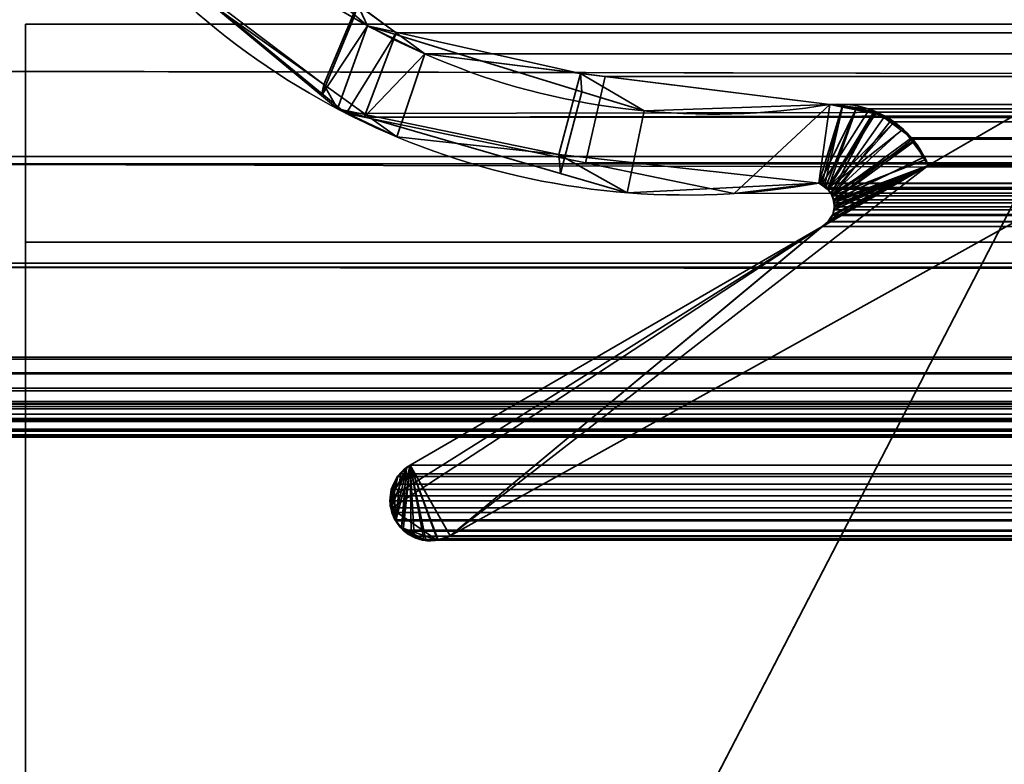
# Model space of a CAD drawing. Header units: millimetres. Extents: x -603 to 3703, y -115 to 193.
# Tile 81 of 256: x -409 to -400, y -7 to 0. Entities that reach past the tile are written whole.
import ezdxf

# ---------------------------------------------------------------- set-up
doc = ezdxf.new("R2010")
doc.units = ezdxf.units.MM
doc.layers.add('151', color=7, linetype='Continuous', true_color=0xffffff)

# ---------------------------------------------------------------- blocks, each defined once
blk = doc.blocks.new('UG_SURFACE_001')
at = {"layer": '151', "color": 252, "linetype": 'Continuous', "lineweight": 35}
for points in [[(603, -18, 2212.25), (603, 174.4, 2212.25), (-603, 174.4, 2212.25), (-603, -18, 2212.25)], [(-453, -18, 2062.2499), (-453, 174.4, 2062.2499), (453, 174.4, 2062.2499), (453, -18, 2062.2499)]]:
    blk.add_3dface(points, dxfattribs=at)
blk = doc.blocks.new('UG_SURFACE_009')
at = {"layer": '151', "color": 252, "linetype": 'Continuous', "lineweight": 35}
for points in [[(-414.5, -29.92, 2023.7501), (414.5, -29.92, 2023.7501), (414.5, 14.42, 2023.7501), (-414.5, 14.42, 2023.7501)], [(-413, -29.92, 2022.2499), (-413, 14.42, 2022.2499), (413, 14.42, 2022.2499), (413, -29.92, 2022.2499)]]:
    blk.add_3dface(points, dxfattribs=at)
blk = doc.blocks.new('UG_SURFACE_011')
at = {"layer": '151', "color": 252, "linetype": 'Continuous', "lineweight": 35}
for points in [[(-397, 4.0145, -7.75), (-412, 4.0145, -7.75), (-412, -24.9528, -7.75), (412, -24.9528, -7.75)], [(-412, -24.9528, -8.75), (-412, 4.0145, -8.75), (-397, 4.0145, -8.75)], [(-397, 4.0145, -8.75), (397, 4.0145, -8.75), (-412, -24.9528, -8.75)], [(397, 4.0145, -8.75), (412, 4.0145, -8.75), (412, -24.9528, -8.75), (-412, -24.9528, -8.75)]]:
    blk.add_3dface(points, dxfattribs=at)
blk = doc.blocks.new('UG_SURFACE_046')
at = {"layer": '151', "color": 7, "linetype": 'Continuous', "lineweight": 35}
for points in [[(-407.4704, 1.3698, -8.75), (-405.9747, 0.0846, -8.75), (-406.2835, -0.6536, -8.75), (-407.869, 0.6632, -8.75)], [(-407.9156, 0.6308, 2017.1657), (-406.2612, -0.5532, 2015.5113), (-405.9502, 0.1813, 2015.2001), (-407.5188, 1.3368, 2016.7689)], [(-406.2612, -0.5532, 2015.5113), (-407.9156, 0.6308, 2017.1657), (-407.869, 0.6632, -8.75)], [(-407.869, 0.6632, -8.75), (-406.2835, -0.6536, -8.75), (-406.2612, -0.5532, 2015.5113)], [(-406.2612, -0.5532, 2015.5113), (-405.5894, -1.0341, 2014.8394), (-405.3343, -0.2724, 2014.5843), (-405.9502, 0.1813, 2015.2001)], [(-405.8609, -0.0133, -8.75), (-405.9747, 0.0846, -8.75), (-405.9502, 0.1813, 2015.2001)], [(-405.8609, -0.0133, -8.75), (-405.9502, 0.1813, 2015.2001), (-405.3343, -0.2724, 2014.5843)], [(-405.9747, 0.0846, -8.75), (-405.8609, -0.0133, -8.75), (-406.2835, -0.6536, -8.75)], [(-406.1363, -0.7759, -8.75), (-406.2835, -0.6536, -8.75), (-405.8609, -0.0133, -8.75)], [(-405.8609, -0.0133, -8.75), (-403.8925, -0.6191, -8.75), (-404.0885, -1.369, -8.75), (-406.1363, -0.7759, -8.75)], [(-405.8609, -0.0133, -8.75), (-405.3343, -0.2724, 2014.5843), (-403.9043, -0.4504, 2013.1543)], [(-403.9043, -0.4504, 2013.1543), (-403.8925, -0.6191, -8.75), (-405.8609, -0.0133, -8.75)], [(-397.7236, -0.597, -8.75), (-405.1005, -4.6975, -8.75), (-400.7098, -1.2961, -8.75), (-398.5944, -0.0688, -8.75)], [(-398.5944, -0.0688, 2007.8444), (-400.7098, -1.2961, 2009.9597), (-405.1005, -4.6975, 2014.3504), (-397.7236, -0.597, 2006.9735)], [(-398.5944, -0.0688, -8.75), (-400.7098, -1.2961, -8.75), (-400.7098, -1.2961, 2009.9597), (-398.5944, -0.0688, 2007.8444)], [(-403.9043, -0.4504, 2013.1543), (-405.3343, -0.2724, 2014.5843), (-405.5894, -1.0341, 2014.8394), (-404.1018, -1.1969, 2013.3519)], [(-404.1018, -1.1969, 2013.3519), (-401.7144, -1.4582, 2010.9644), (-401.6124, -0.7357, 2010.8624), (-403.9043, -0.4504, 2013.1543)], [(-403.3192, -0.7956, -8.75), (-403.9043, -0.4504, 2013.1543), (-401.6124, -0.7357, 2010.8624)], [(-403.3192, -0.7956, -8.75), (-403.8925, -0.6191, -8.75), (-403.9043, -0.4504, 2013.1543)], [(-406.2612, -0.5532, 2015.5113), (-406.2835, -0.6536, -8.75), (-406.1363, -0.7759, -8.75)], [(-405.5894, -1.0341, 2014.8394), (-406.2612, -0.5532, 2015.5113), (-406.1363, -0.7759, -8.75)], [(-397.7236, -0.597, 2006.9735), (-405.1005, -4.6975, 2014.3504), (-405.1005, -4.6975, -8.75), (-397.7236, -0.597, -8.75)], [(-403.8925, -0.6191, -8.75), (-403.3192, -0.7956, -8.75), (-403.474, -1.547, -8.75), (-404.0885, -1.369, -8.75)], [(-406.1363, -0.7759, -8.75), (-404.0885, -1.369, -8.75), (-404.1018, -1.1969, 2013.3519)], [(-404.1018, -1.1969, 2013.3519), (-405.5894, -1.0341, 2014.8394), (-406.1363, -0.7759, -8.75)], [(-401.7144, -1.4582, -8.75), (-403.474, -1.547, -8.75), (-403.3192, -0.7956, -8.75), (-401.6124, -0.7357, -8.75)], [(-401.6124, -0.7357, 2010.8624), (-401.6124, -0.7357, -8.75), (-403.3192, -0.7956, -8.75)], [(-401.6124, -0.7357, -8.75), (-401.4965, -0.7501, -8.75), (-401.7144, -1.4582, -8.75)], [(-401.4972, -0.7599, 2010.7472), (-401.6124, -0.7357, 2010.8624), (-401.7144, -1.4582, 2010.9644), (-401.6898, -1.4716, 2010.9398)], [(-401.6914, -1.473, -8.75), (-401.7144, -1.4582, -8.75), (-401.4965, -0.7501, -8.75), (-401.248, -0.781, -8.75)], [(-401.6372, -1.508, -8.75), (-401.6914, -1.473, -8.75), (-401.248, -0.781, -8.75), (-401.21, -0.8036, -8.75)], [(-401.6898, -1.4716, 2010.9398), (-401.6625, -1.4864, 2010.9124), (-401.4972, -0.7599, 2010.7472)], [(-401.2084, -0.8206, 2010.4585), (-401.4972, -0.7599, 2010.7472), (-401.6625, -1.4864, 2010.9124), (-401.6367, -1.5149, 2010.8867)], [(-401.21, -0.8036, -8.75), (-401.0331, -0.9082, -8.75), (-401.6372, -1.508, -8.75)], [(-401.6124, -0.7357, -8.75), (-401.6124, -0.7357, 2010.8624), (-401.4972, -0.7599, 2010.7472)], [(-401.4972, -0.7599, 2010.7472), (-401.4965, -0.7501, -8.75), (-401.6124, -0.7357, -8.75)], [(-401.4965, -0.7501, -8.75), (-401.4972, -0.7599, 2010.7472), (-401.2084, -0.8206, 2010.4585)], [(-401.2084, -0.8206, 2010.4585), (-401.248, -0.781, -8.75), (-401.4965, -0.7501, -8.75)], [(-401.2084, -0.8206, 2010.4585), (-401.21, -0.8036, -8.75), (-401.248, -0.781, -8.75)], [(-401.21, -0.8036, -8.75), (-401.2084, -0.8206, 2010.4585), (-401.1126, -0.8407, 2010.3626)], [(-401.1126, -0.8407, 2010.3626), (-401.0331, -0.9082, -8.75), (-401.21, -0.8036, -8.75)], [(-401.6367, -1.5149, 2010.8867), (-401.6019, -1.5535, 2010.8519), (-401.2084, -0.8206, 2010.4585)], [(-401.6019, -1.5535, 2010.8519), (-401.0273, -0.9008, 2010.2773), (-401.1126, -0.8407, 2010.3626), (-401.2084, -0.8206, 2010.4585)], [(-400.9447, -0.9589, 2010.1948), (-401.0273, -0.9008, 2010.2773), (-401.6019, -1.5535, 2010.8519), (-401.598, -1.5635, 2010.848)], [(-401.1126, -0.8407, 2010.3626), (-401.0273, -0.9008, 2010.2773), (-401.0331, -0.9082, -8.75)], [(-400.9396, -0.9635, -8.75), (-401.0331, -0.9082, -8.75), (-401.0273, -0.9008, 2010.2773)], [(-400.9396, -0.9635, -8.75), (-401.0273, -0.9008, 2010.2773), (-400.9447, -0.9589, 2010.1948)], [(-401.635, -1.5112, -8.75), (-401.6372, -1.508, -8.75), (-401.0331, -0.9082, -8.75), (-400.9396, -0.9635, -8.75)], [(-400.9396, -0.9635, -8.75), (-400.8531, -1.0803, -8.75), (-401.5986, -1.5638, -8.75), (-401.635, -1.5112, -8.75)], [(-400.8484, -1.0837, 2010.0985), (-400.9447, -0.9589, 2010.1948), (-401.598, -1.5635, 2010.848), (-401.5763, -1.6191, 2010.8263)], [(-400.9447, -0.9589, 2010.1948), (-400.8531, -1.0803, -8.75), (-400.9396, -0.9635, -8.75)], [(-400.9447, -0.9589, 2010.1948), (-400.8484, -1.0837, 2010.0985), (-400.8531, -1.0803, -8.75)], [(-400.8531, -1.0803, -8.75), (-401.5906, -1.5754, -8.75), (-401.5986, -1.5638, -8.75)], [(-400.8531, -1.0803, -8.75), (-400.7331, -1.2421, -8.75), (-401.5906, -1.5754, -8.75)], [(-401.5763, -1.6191, 2010.8263), (-400.7455, -1.217, 2009.9955), (-400.8484, -1.0837, 2010.0985)], [(-400.7331, -1.2421, -8.75), (-400.8531, -1.0803, -8.75), (-400.8484, -1.0837, 2010.0985)], [(-400.7331, -1.2421, -8.75), (-400.8484, -1.0837, 2010.0985), (-400.7455, -1.217, 2009.9955)], [(-404.1018, -1.1969, 2013.3519), (-404.0885, -1.369, -8.75), (-403.474, -1.547, -8.75)], [(-401.7144, -1.4582, 2010.9644), (-404.1018, -1.1969, 2013.3519), (-403.474, -1.547, -8.75)], [(-401.5802, -1.623, -8.75), (-401.5906, -1.5754, -8.75), (-400.7331, -1.2421, -8.75), (-400.7098, -1.2961, -8.75)], [(-400.7098, -1.2961, 2009.9597), (-400.7455, -1.217, 2009.9955), (-401.5763, -1.6191, 2010.8263), (-401.576, -1.622, 2010.8261)], [(-400.7455, -1.217, 2009.9955), (-400.7098, -1.2961, -8.75), (-400.7331, -1.2421, -8.75)], [(-400.7455, -1.217, 2009.9955), (-400.7098, -1.2961, 2009.9597), (-400.7098, -1.2961, -8.75)], [(-401.6825, -1.8586, -8.75), (-401.6368, -1.8237, -8.75), (-400.7098, -1.2961, -8.75), (-405.1005, -4.6975, -8.75)], [(-405.1005, -4.6975, 2014.3504), (-400.7098, -1.2961, 2009.9597), (-401.6825, -1.8586, 2010.9324)], [(-401.6317, -1.813, 2010.8817), (-401.6825, -1.8586, 2010.9324), (-400.7098, -1.2961, 2009.9597)], [(-400.7098, -1.2961, -8.75), (-401.6368, -1.8237, -8.75), (-401.6316, -1.8157, -8.75)], [(-400.7098, -1.2961, 2009.9597), (-401.614, -1.7971, 2010.864), (-401.6317, -1.813, 2010.8817)], [(-401.6316, -1.8157, -8.75), (-401.5972, -1.763, -8.75), (-400.7098, -1.2961, -8.75)], [(-401.5956, -1.7635, 2010.8457), (-401.614, -1.7971, 2010.864), (-400.7098, -1.2961, 2009.9597)], [(-401.5972, -1.763, -8.75), (-401.5859, -1.7456, -8.75), (-400.7098, -1.2961, -8.75)], [(-400.7098, -1.2961, 2009.9597), (-401.5859, -1.7456, 2010.8359), (-401.5956, -1.7635, 2010.8457)], [(-400.7098, -1.2961, -8.75), (-401.5859, -1.7456, -8.75), (-401.5743, -1.6816, -8.75)], [(-400.7098, -1.2961, 2009.9597), (-401.5718, -1.6826, 2010.8218), (-401.5859, -1.7456, 2010.8359)], [(-400.7098, -1.2961, -8.75), (-401.5712, -1.6645, -8.75), (-401.5802, -1.623, -8.75)], [(-401.576, -1.622, 2010.8261), (-401.5718, -1.6821, 2010.8218), (-401.5718, -1.6826, 2010.8218), (-400.7098, -1.2961, 2009.9597)], [(-401.5743, -1.6816, -8.75), (-401.5712, -1.6645, -8.75), (-400.7098, -1.2961, -8.75)], [(-403.474, -1.547, -8.75), (-401.7144, -1.4582, -8.75), (-401.7144, -1.4582, 2010.9644)], [(-401.7144, -1.4582, -8.75), (-401.6914, -1.473, -8.75), (-401.6898, -1.4716, 2010.9398)], [(-401.6898, -1.4716, 2010.9398), (-401.7144, -1.4582, 2010.9644), (-401.7144, -1.4582, -8.75)], [(-401.6625, -1.4864, 2010.9124), (-401.6898, -1.4716, 2010.9398), (-401.6914, -1.473, -8.75)], [(-401.6914, -1.473, -8.75), (-401.6372, -1.508, -8.75), (-401.6367, -1.5149, 2010.8867)], [(-401.6367, -1.5149, 2010.8867), (-401.6625, -1.4864, 2010.9124), (-401.6914, -1.473, -8.75)], [(-401.6372, -1.508, -8.75), (-401.635, -1.5112, -8.75), (-401.6367, -1.5149, 2010.8867)], [(-401.6019, -1.5535, 2010.8519), (-401.6367, -1.5149, 2010.8867), (-401.635, -1.5112, -8.75)], [(-401.635, -1.5112, -8.75), (-401.5986, -1.5638, -8.75), (-401.598, -1.5635, 2010.848)], [(-401.598, -1.5635, 2010.848), (-401.6019, -1.5535, 2010.8519), (-401.635, -1.5112, -8.75)], [(-401.5763, -1.6191, 2010.8263), (-401.598, -1.5635, 2010.848), (-401.5986, -1.5638, -8.75)], [(-401.5986, -1.5638, -8.75), (-401.5906, -1.5754, -8.75), (-401.576, -1.622, 2010.8261)], [(-401.576, -1.622, 2010.8261), (-401.5763, -1.6191, 2010.8263), (-401.5986, -1.5638, -8.75)], [(-401.5906, -1.5754, -8.75), (-401.5802, -1.623, -8.75), (-401.576, -1.622, 2010.8261)], [(-401.5718, -1.6821, 2010.8218), (-401.576, -1.622, 2010.8261), (-401.5802, -1.623, -8.75)], [(-401.5802, -1.623, -8.75), (-401.5712, -1.6645, -8.75), (-401.5718, -1.6821, 2010.8218)], [(-401.5718, -1.6826, 2010.8218), (-401.5743, -1.6816, -8.75), (-401.5859, -1.7456, -8.75)], [(-401.5859, -1.7456, -8.75), (-401.5859, -1.7456, 2010.8359), (-401.5718, -1.6826, 2010.8218)], [(-401.5712, -1.6645, -8.75), (-401.5743, -1.6816, -8.75), (-401.5718, -1.6821, 2010.8218)], [(-401.5718, -1.6826, 2010.8218), (-401.5718, -1.6821, 2010.8218), (-401.5743, -1.6816, -8.75)], [(-401.6316, -1.8157, -8.75), (-401.6317, -1.813, 2010.8817), (-401.614, -1.7971, 2010.864)], [(-401.614, -1.7971, 2010.864), (-401.5972, -1.763, -8.75), (-401.6316, -1.8157, -8.75)], [(-401.614, -1.7971, 2010.864), (-401.5956, -1.7635, 2010.8457), (-401.5972, -1.763, -8.75)], [(-401.5972, -1.763, -8.75), (-401.5956, -1.7635, 2010.8457), (-401.5859, -1.7456, 2010.8359)], [(-401.5859, -1.7456, 2010.8359), (-401.5859, -1.7456, -8.75), (-401.5972, -1.763, -8.75)], [(-401.6825, -1.8586, -8.75), (-405.6435, -4.4464, -8.75), (-405.651, -4.4241, -8.75), (-405.6458, -4.3454, -8.75)], [(-405.4992, -4.0763, -8.75), (-405.4683, -4.0486, -8.75), (-401.6825, -1.8586, -8.75), (-405.6458, -4.3454, -8.75)], [(-405.6435, -4.4464, -8.75), (-401.6825, -1.8586, -8.75), (-405.1005, -4.6975, -8.75), (-405.2202, -4.7371, -8.75)], [(-405.4683, -4.0486, 2014.7183), (-401.6825, -1.8586, 2010.9324), (-401.6825, -1.8586, -8.75), (-405.4683, -4.0486, -8.75)], [(-405.1005, -4.6975, 2014.3504), (-401.6825, -1.8586, 2010.9324), (-405.4683, -4.0486, 2014.7183)], [(-401.6825, -1.8586, -8.75), (-401.6825, -1.8586, 2010.9324), (-401.6317, -1.813, 2010.8817)], [(-401.6317, -1.813, 2010.8817), (-401.6368, -1.8237, -8.75), (-401.6825, -1.8586, -8.75)], [(-401.6317, -1.813, 2010.8817), (-401.6316, -1.8157, -8.75), (-401.6368, -1.8237, -8.75)], [(-405.5471, -4.6262, 2014.797), (-405.4683, -4.0486, 2014.7183), (-405.5006, -4.0777, 2014.7507)], [(-405.5471, -4.6262, 2014.797), (-405.5221, -4.6566, 2014.7722), (-405.4582, -4.6873, 2014.7083), (-405.4683, -4.0486, 2014.7183)], [(-405.4992, -4.0763, -8.75), (-405.5006, -4.0777, 2014.7507), (-405.4683, -4.0486, 2014.7183)], [(-405.4683, -4.0486, 2014.7183), (-405.4683, -4.0486, -8.75), (-405.4992, -4.0763, -8.75)], [(-405.4683, -4.0486, 2014.7183), (-405.2199, -4.728, 2014.4699), (-405.1594, -4.7238, 2014.4095), (-405.1005, -4.6975, 2014.3504)], [(-405.4683, -4.0486, 2014.7183), (-405.4582, -4.6873, 2014.7083), (-405.3539, -4.7372, 2014.6039), (-405.3413, -4.7364, 2014.5912)], [(-405.3413, -4.7364, 2014.5912), (-405.2199, -4.728, 2014.4699), (-405.4683, -4.0486, 2014.7183)], [(-405.5821, -4.1507, -8.75), (-405.4992, -4.0763, -8.75), (-405.6458, -4.3454, -8.75)], [(-405.6458, -4.3454, -8.75), (-405.6282, -4.2453, -8.75), (-405.5827, -4.1512, -8.75), (-405.5821, -4.1507, -8.75)], [(-405.6434, -4.4464, 2014.8933), (-405.5006, -4.0777, 2014.7507), (-405.582, -4.1509, 2014.832)], [(-405.5006, -4.0777, 2014.7507), (-405.6434, -4.4464, 2014.8933), (-405.6373, -4.4839, 2014.8873), (-405.6078, -4.5523, 2014.8578)], [(-405.582, -4.1509, 2014.832), (-405.5834, -4.1522, 2014.8335), (-405.6288, -4.2465, 2014.8787), (-405.6434, -4.4464, 2014.8933)], [(-405.5827, -4.1512, -8.75), (-405.6288, -4.2465, 2014.8787), (-405.5834, -4.1522, 2014.8335)], [(-405.5827, -4.1512, -8.75), (-405.6282, -4.2453, -8.75), (-405.6288, -4.2465, 2014.8787)], [(-405.6078, -4.5523, 2014.8578), (-405.5471, -4.6262, 2014.797), (-405.5006, -4.0777, 2014.7507)], [(-405.5834, -4.1522, 2014.8335), (-405.582, -4.1509, 2014.832), (-405.5821, -4.1507, -8.75), (-405.5827, -4.1512, -8.75)], [(-405.5006, -4.0777, 2014.7507), (-405.4992, -4.0763, -8.75), (-405.5821, -4.1507, -8.75)], [(-405.5821, -4.1507, -8.75), (-405.582, -4.1509, 2014.832), (-405.5006, -4.0777, 2014.7507)], [(-405.6434, -4.4464, 2014.8933), (-405.6288, -4.2465, 2014.8787), (-405.641, -4.2719, 2014.8911), (-405.6506, -4.3457, 2014.9007)], [(-405.6458, -4.3454, -8.75), (-405.641, -4.2719, -8.75), (-405.6282, -4.2453, -8.75)], [(-405.6288, -4.2465, 2014.8787), (-405.6282, -4.2453, -8.75), (-405.641, -4.2719, -8.75)], [(-405.641, -4.2719, -8.75), (-405.641, -4.2719, 2014.8911), (-405.6288, -4.2465, 2014.8787)], [(-405.6458, -4.3454, -8.75), (-405.6506, -4.3457, 2014.9007), (-405.641, -4.2719, 2014.8911)], [(-405.641, -4.2719, 2014.8911), (-405.641, -4.2719, -8.75), (-405.6458, -4.3454, -8.75)], [(-405.6434, -4.4464, 2014.8933), (-405.6546, -4.3771, 2014.9047), (-405.6458, -4.3454, -8.75)], [(-405.6546, -4.3771, 2014.9047), (-405.6506, -4.3457, 2014.9007), (-405.6458, -4.3454, -8.75)], [(-405.6506, -4.3457, 2014.9007), (-405.6546, -4.3771, 2014.9047), (-405.6434, -4.4464, 2014.8933)], [(-405.6458, -4.3454, -8.75), (-405.651, -4.4241, -8.75), (-405.6434, -4.4464, 2014.8933)], [(-405.651, -4.4241, -8.75), (-405.6435, -4.4464, -8.75), (-405.6434, -4.4464, 2014.8933)], [(-405.6435, -4.4464, -8.75), (-405.6078, -4.5523, -8.75), (-405.6078, -4.5523, 2014.8578)], [(-405.6078, -4.5523, 2014.8578), (-405.6373, -4.4839, 2014.8873), (-405.6435, -4.4464, -8.75)], [(-405.6373, -4.4839, 2014.8873), (-405.6434, -4.4464, 2014.8933), (-405.6435, -4.4464, -8.75)], [(-405.5442, -4.6258, -8.75), (-405.6078, -4.5523, -8.75), (-405.6435, -4.4464, -8.75), (-405.2202, -4.7371, -8.75)], [(-405.6078, -4.5523, -8.75), (-405.5442, -4.6258, -8.75), (-405.5471, -4.6262, 2014.797)], [(-405.5471, -4.6262, 2014.797), (-405.6078, -4.5523, 2014.8578), (-405.6078, -4.5523, -8.75)], [(-405.5221, -4.6566, 2014.7722), (-405.5471, -4.6262, 2014.797), (-405.5442, -4.6258, -8.75)], [(-405.5442, -4.6258, -8.75), (-405.5071, -4.6686, -8.75), (-405.5221, -4.6566, 2014.7722)], [(-405.5442, -4.6258, -8.75), (-405.3407, -4.7331, -8.75), (-405.3843, -4.7299, -8.75), (-405.4582, -4.693, -8.75)], [(-405.5442, -4.6258, -8.75), (-405.2202, -4.7371, -8.75), (-405.2322, -4.7411, -8.75), (-405.3407, -4.7331, -8.75)], [(-405.4582, -4.693, -8.75), (-405.5071, -4.6686, -8.75), (-405.5442, -4.6258, -8.75)], [(-405.4582, -4.6873, 2014.7083), (-405.5221, -4.6566, 2014.7722), (-405.5071, -4.6686, -8.75)], [(-405.5071, -4.6686, -8.75), (-405.4582, -4.693, -8.75), (-405.4582, -4.6873, 2014.7083)], [(-405.3539, -4.7372, 2014.6039), (-405.4582, -4.6873, 2014.7083), (-405.4582, -4.693, -8.75)], [(-405.4582, -4.693, -8.75), (-405.3843, -4.7299, -8.75), (-405.3539, -4.7372, 2014.6039)], [(-405.2202, -4.7371, -8.75), (-405.1005, -4.6975, -8.75), (-405.1005, -4.6975, 2014.3504)], [(-405.1005, -4.6975, 2014.3504), (-405.1594, -4.7238, 2014.4095), (-405.2202, -4.7371, -8.75)], [(-405.3843, -4.7299, -8.75), (-405.3407, -4.7331, -8.75), (-405.3413, -4.7364, 2014.5912)], [(-405.3413, -4.7364, 2014.5912), (-405.3539, -4.7372, 2014.6039), (-405.3843, -4.7299, -8.75)], [(-405.2199, -4.728, 2014.4699), (-405.3413, -4.7364, 2014.5912), (-405.3407, -4.7331, -8.75)], [(-405.3407, -4.7331, -8.75), (-405.2322, -4.7411, -8.75), (-405.2199, -4.728, 2014.4699)], [(-405.2322, -4.7411, -8.75), (-405.2202, -4.7371, -8.75), (-405.2199, -4.728, 2014.4699)], [(-405.1594, -4.7238, 2014.4095), (-405.2199, -4.728, 2014.4699), (-405.2202, -4.7371, -8.75)]]:
    blk.add_3dface(points, dxfattribs=at)
blk = doc.blocks.new('UG_SURFACE_047')
at = {"layer": '151', "color": 7, "linetype": 'Continuous', "lineweight": 35}
for points in [[(-406.0552, -0.818, 2015.3053), (-407.6002, 0.448, 2016.8502), (-407.2531, 1.1411, 2016.5031), (-405.5958, -0.0797, 2014.8458)], [(405.5958, -0.0797, 2014.8458), (-405.5958, -0.0797, 2014.8458), (-407.2531, 1.1411, 2016.5031), (407.2531, 1.1411, 2016.5031)], [(411.2493, -1.0249, 2020.4992), (-411.2823, -1.2143, 2020.5324), (-411.1926, 0.5499, 2020.4425)], [(-411.1926, 0.5499, 2020.4425), (411.1926, 0.5499, 2020.4425), (411.2493, -1.0249, 2020.4992)], [(407.618, 0.4178, 2016.8679), (-407.6002, 0.448, 2016.8502), (-406.0552, -0.818, 2015.3053)], [(407.618, 0.4178, 2016.8679), (-406.0552, -0.818, 2015.3053), (-405.8918, -0.8517, 2015.1417)], [(-405.8918, -0.8517, 2015.1417), (405.873, -0.8311, 2015.1231), (407.618, 0.4178, 2016.8679)], [(412.3484, -2.085, 2021.5983), (412.1944, 0.3073, 2021.4443), (-412.1673, 0.3027, 2021.4171)], [(412.3484, -2.085, 2021.5983), (-412.1673, 0.3027, 2021.4171), (-412.1649, -0.4257, 2021.4148)], [(-405.5958, -0.0797, 2014.8458), (-405.8918, -0.8517, 2015.1417), (-406.0552, -0.818, 2015.3053)], [(-405.5958, -0.0797, 2014.8458), (-405.3343, -0.2724, 2014.5843), (-405.8918, -0.8517, 2015.1417)], [(-405.5958, -0.0797, 2014.8458), (405.5958, -0.0797, 2014.8458), (405.3343, -0.2724, 2014.5843)], [(-405.3343, -0.2724, 2014.5843), (-405.5958, -0.0797, 2014.8458), (405.3343, -0.2724, 2014.5843)], [(-397.7236, -0.597, 2006.9735), (-405.1005, -4.6975, 2014.3504), (-400.7098, -1.2961, 2009.9597), (-398.5944, -0.0688, 2007.8444)], [(-398.5944, -0.0688, 2007.8444), (-400.7098, -1.2961, 2009.9597), (400.7098, -1.2961, 2009.9597), (398.5944, -0.0688, 2007.8444)], [(-403.8574, -1.2716, 2013.1073), (-405.8918, -0.8517, 2015.1417), (-405.3343, -0.2724, 2014.5843), (-403.6761, -0.4788, 2012.9261)], [(405.3343, -0.2724, 2014.5843), (403.6761, -0.4788, 2012.9261), (-403.6761, -0.4788, 2012.9261), (-405.3343, -0.2724, 2014.5843)], [(-412.1649, -0.4257, 2021.4148), (-412.375, -2.1926, 2021.625), (412.4011, -2.2235, 2021.651)], [(-412.1649, -0.4257, 2021.4148), (412.4011, -2.2235, 2021.651), (412.3484, -2.085, 2021.5983)], [(-402.4913, -1.5536, 2011.7414), (-403.8574, -1.2716, 2013.1073), (-403.6761, -0.4788, 2012.9261), (-401.6124, -0.7357, 2010.8624)], [(401.6124, -0.7357, 2010.8624), (-401.6124, -0.7357, 2010.8624), (-403.6761, -0.4788, 2012.9261), (403.6761, -0.4788, 2012.9261)], [(397.7236, -0.597, 2006.9735), (405.1005, -4.6975, 2014.3504), (-405.1005, -4.6975, 2014.3504), (-397.7236, -0.597, 2006.9735)], [(-401.6124, -0.7357, 2010.8624), (-401.7144, -1.4582, 2010.9644), (-402.4913, -1.5536, 2011.7414)], [(-401.7074, -1.4629, 2010.9572), (-401.7144, -1.4582, 2010.9644), (-401.6124, -0.7357, 2010.8624), (-401.3717, -0.7752, 2010.6215)], [(-401.6528, -1.4997, 2010.9026), (-401.7074, -1.4629, 2010.9572), (-401.3717, -0.7752, 2010.6215)], [(-401.3717, -0.7752, 2010.6215), (-401.631, -1.5143, 2010.8809), (-401.6528, -1.4997, 2010.9026)], [(-401.3717, -0.7752, 2010.6215), (-401.1837, -0.8061, 2010.4337), (-401.631, -1.5143, 2010.8809)], [(-401.6072, -1.5504, 2010.8571), (-401.631, -1.5143, 2010.8809), (-401.1837, -0.8061, 2010.4337), (-401.1174, -0.8549, 2010.3674)], [(-401.3717, -0.7752, 2010.6215), (-401.6124, -0.7357, 2010.8624), (401.6124, -0.7357, 2010.8624)], [(401.6124, -0.7357, 2010.8624), (401.3734, -0.7859, 2010.6235), (-401.3717, -0.7752, 2010.6215)], [(-401.1837, -0.8061, 2010.4337), (-401.3717, -0.7752, 2010.6215), (401.3734, -0.7859, 2010.6235)], [(-401.1837, -0.8061, 2010.4337), (401.3734, -0.7859, 2010.6235), (401.1126, -0.8407, 2010.3626)], [(401.1126, -0.8407, 2010.3626), (-401.1174, -0.8549, 2010.3674), (-401.1837, -0.8061, 2010.4337)], [(405.5894, -1.0341, 2014.8394), (405.873, -0.8311, 2015.1231), (-405.8918, -0.8517, 2015.1417)], [(-405.8918, -0.8517, 2015.1417), (-403.8574, -1.2716, 2013.1073), (403.8659, -1.2227, 2013.1159)], [(403.8659, -1.2227, 2013.1159), (405.5894, -1.0341, 2014.8394), (-405.8918, -0.8517, 2015.1417)], [(-401.5906, -1.5754, 2010.8407), (-401.6072, -1.5504, 2010.8571), (-401.1174, -0.8549, 2010.3674), (-401.0614, -0.8961, 2010.3114)], [(-401.0614, -0.8961, 2010.3114), (-400.8627, -1.0424, 2010.1128), (-401.5906, -1.5754, 2010.8407)], [(401.1126, -0.8407, 2010.3626), (401.1123, -0.841, 2010.3621), (-401.1174, -0.8549, 2010.3674)], [(-401.1174, -0.8549, 2010.3674), (401.1123, -0.841, 2010.3621), (401.0556, -0.8808, 2010.3056)], [(401.0556, -0.8808, 2010.3056), (-401.0614, -0.8961, 2010.3114), (-401.1174, -0.8549, 2010.3674)], [(-400.8627, -1.0424, 2010.1128), (-401.0614, -0.8961, 2010.3114), (401.0556, -0.8808, 2010.3056)], [(-400.8627, -1.0424, 2010.1128), (401.0556, -0.8808, 2010.3056), (400.9447, -0.9589, 2010.1948)], [(400.9447, -0.9589, 2010.1948), (-400.8545, -1.056, 2010.1044), (-400.8627, -1.0424, 2010.1128)], [(400.9447, -0.9589, 2010.1948), (400.8613, -1.067, 2010.1113), (-400.8545, -1.056, 2010.1044)], [(411.2493, -1.0249, 2020.4992), (411.2903, -1.2084, 2020.5402), (-411.2823, -1.2143, 2020.5324)], [(-401.5804, -1.612, 2010.8304), (-401.5906, -1.5754, 2010.8407), (-400.8627, -1.0424, 2010.1128), (-400.8545, -1.056, 2010.1044)], [(-400.8545, -1.056, 2010.1044), (-400.7098, -1.2961, 2009.9597), (-401.5729, -1.639, 2010.8228), (-401.5804, -1.612, 2010.8304)], [(-400.8545, -1.056, 2010.1044), (400.8613, -1.067, 2010.1113), (400.7455, -1.217, 2009.9955)], [(400.7455, -1.217, 2009.9955), (-400.7098, -1.2961, 2009.9597), (-400.8545, -1.056, 2010.1044)], [(-411.2858, -1.283, 2020.5357), (411.2903, -1.2084, 2020.5402), (411.755, -3.2885, 2021.0049)], [(-411.2858, -1.283, 2020.5357), (-411.2823, -1.2143, 2020.5324), (411.2903, -1.2084, 2020.5402)], [(403.8659, -1.2227, 2013.1159), (-403.8574, -1.2716, 2013.1073), (-402.4913, -1.5536, 2011.7414)], [(403.8659, -1.2227, 2013.1159), (-402.4913, -1.5536, 2011.7414), (-401.7144, -1.4582, 2010.9644)], [(-401.7144, -1.4582, 2010.9644), (401.7144, -1.4582, 2010.9644), (403.8659, -1.2227, 2013.1159)], [(400.7455, -1.217, 2009.9955), (400.7098, -1.2961, 2009.9597), (-400.7098, -1.2961, 2009.9597)], [(411.755, -3.2885, 2021.0049), (-411.8236, -3.4661, 2021.0736), (-411.2858, -1.283, 2020.5357)], [(-400.7098, -1.2961, 2009.9597), (-405.1005, -4.6975, 2014.3504), (-401.6818, -1.8582, 2010.9317)], [(-400.7098, -1.2961, 2009.9597), (-401.6818, -1.8582, 2010.9317), (-401.6276, -1.8129, 2010.8776)], [(-401.6276, -1.8129, 2010.8776), (-401.624, -1.8099, 2010.874), (-400.7098, -1.2961, 2009.9597)], [(-400.7098, -1.2961, 2009.9597), (-401.624, -1.8099, 2010.874), (-401.5928, -1.7573, 2010.8428)], [(-401.5928, -1.7573, 2010.8428), (-401.5859, -1.7456, 2010.8359), (-400.7098, -1.2961, 2009.9597)], [(-401.5859, -1.7456, 2010.8359), (-401.5742, -1.7028, 2010.8242), (-400.7098, -1.2961, 2009.9597)], [(-400.7098, -1.2961, 2009.9597), (-401.5742, -1.7028, 2010.8242), (-401.5736, -1.6767, 2010.8237)], [(-401.5736, -1.6767, 2010.8237), (-401.5729, -1.639, 2010.8228), (-400.7098, -1.2961, 2009.9597)], [(-401.7144, -1.4582, 2010.9644), (-401.7074, -1.4629, 2010.9572), (401.7071, -1.4622, 2010.957)], [(401.7071, -1.4622, 2010.957), (401.7144, -1.4582, 2010.9644), (-401.7144, -1.4582, 2010.9644)], [(401.6625, -1.4864, 2010.9124), (401.7071, -1.4622, 2010.957), (-401.7074, -1.4629, 2010.9572)], [(401.6625, -1.4864, 2010.9124), (-401.7074, -1.4629, 2010.9572), (-401.6528, -1.4997, 2010.9026)], [(-401.6528, -1.4997, 2010.9026), (401.6525, -1.4975, 2010.9024), (401.6625, -1.4864, 2010.9124)], [(401.6525, -1.4975, 2010.9024), (-401.6528, -1.4997, 2010.9026), (-401.631, -1.5143, 2010.8809)], [(-401.631, -1.5143, 2010.8809), (401.6059, -1.549, 2010.8559), (401.6525, -1.4975, 2010.9024)], [(-401.631, -1.5143, 2010.8809), (-401.6072, -1.5504, 2010.8571), (401.6059, -1.549, 2010.8559)], [(401.6019, -1.5535, 2010.8519), (401.6059, -1.549, 2010.8559), (-401.6072, -1.5504, 2010.8571)], [(401.6019, -1.5535, 2010.8519), (-401.6072, -1.5504, 2010.8571), (-401.5906, -1.5754, 2010.8407)], [(-401.5906, -1.5754, 2010.8407), (401.5792, -1.6116, 2010.8292), (401.6019, -1.5535, 2010.8519)], [(-401.5906, -1.5754, 2010.8407), (-401.5804, -1.612, 2010.8304), (401.5792, -1.6116, 2010.8292)], [(401.5763, -1.6191, 2010.8263), (401.5792, -1.6116, 2010.8292), (-401.5804, -1.612, 2010.8304)], [(401.5763, -1.6191, 2010.8263), (-401.5804, -1.612, 2010.8304), (-401.5729, -1.639, 2010.8228)], [(-401.5729, -1.639, 2010.8228), (401.5722, -1.6769, 2010.8221), (401.5763, -1.6191, 2010.8263)], [(-401.5742, -1.7028, 2010.8242), (-401.5859, -1.7456, 2010.8359), (401.5859, -1.7456, 2010.8359)], [(401.5718, -1.6826, 2010.8218), (-401.5736, -1.6767, 2010.8237), (-401.5742, -1.7028, 2010.8242)], [(-401.5742, -1.7028, 2010.8242), (401.5859, -1.7456, 2010.8359), (401.5718, -1.6826, 2010.8218)], [(-401.5729, -1.639, 2010.8228), (-401.5736, -1.6767, 2010.8237), (401.5722, -1.6769, 2010.8221)], [(401.5718, -1.6826, 2010.8218), (401.5722, -1.6769, 2010.8221), (-401.5736, -1.6767, 2010.8237)], [(401.614, -1.7971, 2010.864), (-401.5928, -1.7573, 2010.8428), (-401.624, -1.8099, 2010.874)], [(-401.624, -1.8099, 2010.874), (401.6287, -1.8104, 2010.8788), (401.614, -1.7971, 2010.864)], [(-401.5859, -1.7456, 2010.8359), (-401.5928, -1.7573, 2010.8428), (401.5925, -1.7578, 2010.8426)], [(401.614, -1.7971, 2010.864), (401.5925, -1.7578, 2010.8426), (-401.5928, -1.7573, 2010.8428)], [(401.5925, -1.7578, 2010.8426), (401.5859, -1.7456, 2010.8359), (-401.5859, -1.7456, 2010.8359)], [(-405.4683, -4.0486, 2014.7183), (-401.6825, -1.8586, 2010.9324), (-405.1005, -4.6975, 2014.3504)], [(405.4683, -4.0486, 2014.7183), (401.6825, -1.8586, 2010.9324), (-401.6825, -1.8586, 2010.9324), (-405.4683, -4.0486, 2014.7183)], [(-401.6825, -1.8586, 2010.9324), (-401.6818, -1.8582, 2010.9317), (-405.1005, -4.6975, 2014.3504)], [(-401.6818, -1.8582, 2010.9317), (-401.6825, -1.8586, 2010.9324), (401.6825, -1.8586, 2010.9324)], [(-401.6276, -1.8129, 2010.8776), (-401.6818, -1.8582, 2010.9317), (401.6825, -1.8586, 2010.9324)], [(-401.624, -1.8099, 2010.874), (-401.6276, -1.8129, 2010.8776), (401.6287, -1.8104, 2010.8788)], [(401.6825, -1.8586, 2010.9324), (401.6287, -1.8104, 2010.8788), (-401.6276, -1.8129, 2010.8776)], [(-412.3904, -2.2315, 2021.6405), (-412.7183, -3.0566, 2021.9684), (412.7183, -3.0566, 2021.9684)], [(-412.375, -2.1926, 2021.625), (-412.3904, -2.2315, 2021.6405), (412.4011, -2.2235, 2021.651)], [(412.7183, -3.0566, 2021.9684), (412.4011, -2.2235, 2021.651), (-412.3904, -2.2315, 2021.6405)], [(412.7699, -3.2006, 2022.0199), (412.7246, -3.0742, 2021.9746), (-412.7246, -3.0742, 2021.9746), (-412.7699, -3.2006, 2022.0199)], [(412.7183, -3.0566, 2021.9684), (-412.7183, -3.0566, 2021.9684), (-412.7246, -3.0742, 2021.9746), (412.7246, -3.0742, 2021.9746)], [(412.7704, -3.2114, 2022.0203), (-412.7704, -3.2114, 2022.0203), (-412.7762, -3.3434, 2022.0263)], [(412.7762, -3.3434, 2022.0263), (412.7704, -3.2114, 2022.0203), (-412.7762, -3.3434, 2022.0263)], [(-412.7699, -3.2006, 2022.0199), (-412.7704, -3.2114, 2022.0203), (412.7704, -3.2114, 2022.0203)], [(-412.7699, -3.2006, 2022.0199), (412.7704, -3.2114, 2022.0203), (412.7699, -3.2006, 2022.0199)], [(-412.7762, -3.3434, 2022.0263), (-412.7704, -3.3663, 2022.0203), (412.7704, -3.3663, 2022.0203), (412.7762, -3.3434, 2022.0263)], [(411.755, -3.2885, 2021.0049), (411.8178, -3.4688, 2021.0679), (-411.8236, -3.4661, 2021.0736)], [(412.7704, -3.3663, 2022.0203), (-412.7704, -3.3663, 2022.0203), (-412.7395, -3.4879, 2021.9893)], [(412.7395, -3.4879, 2021.9893), (412.7704, -3.3663, 2022.0203), (-412.7395, -3.4879, 2021.9893)], [(-412.7395, -3.4879, 2021.9893), (-412.7251, -3.5111, 2021.975), (412.7251, -3.5111, 2021.975), (412.7395, -3.4879, 2021.9893)], [(412.7251, -3.5111, 2021.975), (-412.7251, -3.5111, 2021.975), (-412.6571, -3.6207, 2021.9071)], [(412.6571, -3.6207, 2021.9071), (412.7251, -3.5111, 2021.975), (-412.6571, -3.6207, 2021.9071)], [(-411.8398, -3.5319, 2021.0898), (-411.8236, -3.4661, 2021.0736), (411.8178, -3.4688, 2021.0679)], [(411.8178, -3.4688, 2021.0679), (411.8398, -3.5319, 2021.0898), (-411.8398, -3.5319, 2021.0898)], [(411.8696, -3.5803, 2021.1196), (-411.9409, -3.6479, 2021.1909), (-411.8696, -3.5803, 2021.1196)], [(411.8696, -3.5803, 2021.1196), (411.9409, -3.6479, 2021.1909), (-411.9409, -3.6479, 2021.1909)], [(-411.8696, -3.5803, 2021.1196), (411.8398, -3.5319, 2021.0898), (411.8696, -3.5803, 2021.1196)], [(-411.8696, -3.5803, 2021.1196), (-411.8398, -3.5319, 2021.0898), (411.8398, -3.5319, 2021.0898)], [(-412.6571, -3.6207, 2021.9071), (-412.6413, -3.6334, 2021.8914), (412.6413, -3.6334, 2021.8914), (412.6571, -3.6207, 2021.9071)], [(412.6413, -3.6334, 2021.8914), (-412.6413, -3.6334, 2021.8914), (-412.5169, -3.7332, 2021.7669), (412.5169, -3.7332, 2021.7669)], [(-412.0153, -3.7184, 2021.2653), (411.9409, -3.6479, 2021.1909), (412.0153, -3.7184, 2021.2653)], [(-412.0153, -3.7184, 2021.2653), (-411.9409, -3.6479, 2021.1909), (411.9409, -3.6479, 2021.1909)], [(412.5169, -3.7332, 2021.7669), (-412.5169, -3.7332, 2021.7669), (-412.5004, -3.7372, 2021.7505), (412.5004, -3.7372, 2021.7505)], [(412.5004, -3.7372, 2021.7505), (-412.5004, -3.7372, 2021.7505), (-412.36, -3.7712, 2021.61), (412.36, -3.7712, 2021.61)], [(412.2679, -3.7935, 2021.5178), (-412.36, -3.7712, 2021.61), (-412.2679, -3.7935, 2021.5178)], [(412.2679, -3.7935, 2021.5178), (412.36, -3.7712, 2021.61), (-412.36, -3.7712, 2021.61)], [(-412.2679, -3.7935, 2021.5178), (-412.2073, -3.7755, 2021.4572), (412.2073, -3.7755, 2021.4572), (412.2679, -3.7935, 2021.5178)], [(412.2073, -3.7755, 2021.4572), (-412.2073, -3.7755, 2021.4572), (-412.0605, -3.7319, 2021.3106), (412.0605, -3.7319, 2021.3106)], [(412.0153, -3.7184, 2021.2653), (-412.0605, -3.7319, 2021.3106), (-412.0153, -3.7184, 2021.2653)], [(412.0153, -3.7184, 2021.2653), (412.0605, -3.7319, 2021.3106), (-412.0605, -3.7319, 2021.3106)], [(-405.531, -4.6458, 2014.781), (-405.6001, -4.5617, 2014.8501), (-405.4683, -4.0486, 2014.7183)], [(-405.5561, -4.1276, 2014.806), (-405.4683, -4.0486, 2014.7183), (-405.6001, -4.5617, 2014.8501)], [(405.4683, -4.0486, 2014.7183), (-405.4683, -4.0486, 2014.7183), (-405.5561, -4.1276, 2014.806), (405.5561, -4.1276, 2014.806)], [(-405.4683, -4.0486, 2014.7183), (-405.4314, -4.7001, 2014.6816), (-405.5221, -4.6566, 2014.7722), (-405.531, -4.6458, 2014.781)], [(-405.4683, -4.0486, 2014.7183), (-405.2124, -4.7275, 2014.4625), (-405.3239, -4.7352, 2014.5738)], [(-405.1005, -4.6975, 2014.3504), (-405.1594, -4.7238, 2014.4095), (-405.2124, -4.7275, 2014.4625), (-405.4683, -4.0486, 2014.7183)], [(-405.3239, -4.7352, 2014.5738), (-405.3539, -4.7372, 2014.6039), (-405.4314, -4.7001, 2014.6816), (-405.4683, -4.0486, 2014.7183)], [(-405.618, -4.224, 2014.868), (-405.5834, -4.1522, 2014.8335), (-405.5561, -4.1276, 2014.806), (-405.6001, -4.5617, 2014.8501)], [(-405.618, -4.224, 2014.868), (405.618, -4.224, 2014.868), (405.5834, -4.1522, 2014.8335)], [(-405.5834, -4.1522, 2014.8335), (-405.618, -4.224, 2014.868), (405.5834, -4.1522, 2014.8335)], [(405.5834, -4.1522, 2014.8335), (405.5561, -4.1276, 2014.806), (-405.5561, -4.1276, 2014.806), (-405.5834, -4.1522, 2014.8335)], [(-405.6001, -4.5617, 2014.8501), (-405.6487, -4.3313, 2014.8988), (-405.641, -4.2719, 2014.8911), (-405.618, -4.224, 2014.868)], [(405.641, -4.2719, 2014.8911), (405.618, -4.224, 2014.868), (-405.618, -4.224, 2014.868), (-405.641, -4.2719, 2014.8911)], [(-405.6444, -4.4404, 2014.8945), (-405.6546, -4.3771, 2014.9047), (-405.6487, -4.3313, 2014.8988), (-405.6001, -4.5617, 2014.8501)], [(405.6546, -4.3771, 2014.9047), (-405.6487, -4.3313, 2014.8988), (-405.6546, -4.3771, 2014.9047)], [(-405.641, -4.2719, 2014.8911), (-405.6487, -4.3313, 2014.8988), (405.6487, -4.3313, 2014.8988)], [(405.6546, -4.3771, 2014.9047), (405.6487, -4.3313, 2014.8988), (-405.6487, -4.3313, 2014.8988)], [(-405.641, -4.2719, 2014.8911), (405.6487, -4.3313, 2014.8988), (405.641, -4.2719, 2014.8911)], [(-405.6546, -4.3771, 2014.9047), (-405.6444, -4.4404, 2014.8945), (405.6444, -4.4404, 2014.8945), (405.6546, -4.3771, 2014.9047)], [(-405.6001, -4.5617, 2014.8501), (-405.6078, -4.5523, 2014.8578), (-405.6373, -4.4839, 2014.8873), (-405.6444, -4.4404, 2014.8945)], [(405.6373, -4.4839, 2014.8873), (-405.6444, -4.4404, 2014.8945), (-405.6373, -4.4839, 2014.8873)], [(405.6373, -4.4839, 2014.8873), (405.6444, -4.4404, 2014.8945), (-405.6444, -4.4404, 2014.8945)], [(-405.6373, -4.4839, 2014.8873), (-405.6078, -4.5523, 2014.8578), (405.6078, -4.5523, 2014.8578), (405.6373, -4.4839, 2014.8873)], [(405.6078, -4.5523, 2014.8578), (-405.6078, -4.5523, 2014.8578), (-405.6001, -4.5617, 2014.8501), (405.6001, -4.5617, 2014.8501)], [(405.6001, -4.5617, 2014.8501), (-405.6001, -4.5617, 2014.8501), (-405.531, -4.6458, 2014.781), (405.531, -4.6458, 2014.781)], [(405.5221, -4.6566, 2014.7722), (-405.531, -4.6458, 2014.781), (-405.5221, -4.6566, 2014.7722)], [(405.5221, -4.6566, 2014.7722), (405.531, -4.6458, 2014.781), (-405.531, -4.6458, 2014.781)], [(-405.5221, -4.6566, 2014.7722), (-405.4314, -4.7001, 2014.6816), (405.4314, -4.7001, 2014.6816), (405.5221, -4.6566, 2014.7722)], [(405.4314, -4.7001, 2014.6816), (-405.4314, -4.7001, 2014.6816), (-405.3539, -4.7372, 2014.6039)], [(405.3539, -4.7372, 2014.6039), (405.4314, -4.7001, 2014.6816), (-405.3539, -4.7372, 2014.6039)], [(-405.1594, -4.7238, 2014.4095), (405.1005, -4.6975, 2014.3504), (405.1594, -4.7238, 2014.4095)], [(-405.1594, -4.7238, 2014.4095), (-405.1005, -4.6975, 2014.3504), (405.1005, -4.6975, 2014.3504)], [(-405.3539, -4.7372, 2014.6039), (-405.3239, -4.7352, 2014.5738), (405.3239, -4.7352, 2014.5738), (405.3539, -4.7372, 2014.6039)], [(405.3239, -4.7352, 2014.5738), (-405.3239, -4.7352, 2014.5738), (-405.2124, -4.7275, 2014.4625), (405.2124, -4.7275, 2014.4625)], [(405.1594, -4.7238, 2014.4095), (-405.2124, -4.7275, 2014.4625), (-405.1594, -4.7238, 2014.4095)], [(405.1594, -4.7238, 2014.4095), (405.2124, -4.7275, 2014.4625), (-405.2124, -4.7275, 2014.4625)]]:
    blk.add_3dface(points, dxfattribs=at)
blk = doc.blocks.new('UG_SURFACE_180')
at = {"layer": '151', "color": 35, "linetype": 'Continuous', "lineweight": 35}
for points in [[(-8.1746, 0, 1359.6395), (-409, 0, 1047.3), (-409, 0, 1067.3)], [(-409, 0, 1067.3), (-409, 0, 1100.65), (-10.4616, 0, 1363.6009), (-8.1746, 0, 1359.6395)], [(409, 0, 2), (-409, 0, 2), (0, 0, 1355.9999), (4.4741, 0, 1356.951)], [(-8.1746, 0, 1359.6395), (-4.4741, 0, 1356.951), (-409, 0, 515.65), (-409, 0, 1047.3)], [(-9.5263, 0, 1372.4999), (-10.9397, 0, 1368.1498), (-409, 0, 1347.7499), (-409, 0, 1568.5)], [(-4.4741, 0, 1356.951), (0, 0, 1355.9999), (-409, 0, 2), (-409, 0, 515.65)], [(-409, 0, 1588.5), (-409, 0, 2019.0001), (-6.4656, 0, 1375.8992), (-9.5263, 0, 1372.4999)], [(-409, 0, 1568.5), (-409, 0, 1588.5), (-9.5263, 0, 1372.4999)], [(-10.9397, 0, 1368.1498), (-10.4616, 0, 1363.6009), (-409, 0, 1100.65), (-409, 0, 1347.7499)], [(-409, 0, 2019.0001), (409, 0, 2019.0001), (2.287, 0, 1377.7596), (-2.287, 0, 1377.7596)], [(-2.287, 0, 1377.7596), (-6.4656, 0, 1375.8992), (-409, 0, 2019.0001)], [(-409, -15.75, 515.65), (-409, 0, 515.65), (-409, 0, 2), (-409, -2)], [(-409, 0, 1347.7499), (-409, -15.5, 1125.7031), (-409, -15.5, 1134.703)], [(-409, 0, 1347.7499), (-409, 0, 1100.65), (-409, -15.5, 1121.0001), (-409, -15.5, 1125.7031)], [(-409, 0, 1100.65), (-409, -15.75, 1100.65), (-409, -15.75, 1121.0001), (-409, -15.5, 1121.0001)], [(-409, -15.5, 1134.703), (-409, -15.5, 1140), (-409, 0, 1347.7499)], [(-409, -15.5, 1140), (-409, -15.75, 1140), (-409, -15.75, 1347.7499), (-409, 0, 1347.7499)], [(-409, 0, 2019.0001), (-409, 0, 1588.5), (-409, -15.75, 1588.5), (-409, -15.75, 2019.0001)], [(-409, 0, 1588.5), (-409, 0, 1568.5), (-409, -15.75, 1568.5), (-409, -15.75, 1588.5)], [(-409, 0, 1568.5), (-409, 0, 1347.7499), (-409, -15.75, 1347.7499), (-409, -15.75, 1568.5)], [(-409, 0, 1100.65), (-409, 0, 1067.3), (-409, -15.75, 1067.3), (-409, -15.75, 1100.65)], [(-409, 0, 1067.3), (-409, 0, 1047.3), (-409, -15.75, 1047.3), (-409, -15.75, 1067.3)], [(-409, 0, 1047.3), (-409, 0, 515.65), (-409, -15.75, 515.65), (-409, -15.75, 1047.3)], [(409, -34, 2019.0001), (409, 0, 2019.0001), (-409, -15.75, 2019.0001), (-409, -28.25, 2019.0001)], [(409, 0, 2019.0001), (-409, 0, 2019.0001), (-409, -15.75, 2019.0001)], [(-409, 0, 2), (409, 0, 2), (409, -2), (-409, -2)], [(-409, -2), (-409, -15.75), (-409, -15.75, 515.65)], [(409, -2), (409, -34), (-409, -28.25), (-409, -15.75)], [(-409, -15.75), (-409, -2), (409, -2)]]:
    blk.add_3dface(points, dxfattribs=at)

msp = doc.modelspace()

# ---------------------------------------------------------------- linework, layer by layer
at = {"layer": '151', "linetype": 'Continuous', "lineweight": -3}
for p, q in [((409, 0, 2019), (-409, 0, 2019)), ((-409, 0, 2), (-409, -2)), ((-409, 0, 2019), (-409, 0, 2)), ((-409, 0, 2), (409, 0, 2)), ((-409, 0, 2019), (-409, -34, 2019)), ((-400.7098, -1.2961, 2009.9598), (-398.5944, -0.0688, 2007.8444)), ((-398.5944, -0.0688, -8.75), (-400.7098, -1.2961, -8.75)), ((-400.7098, -1.2961, 2009.9598), (-398.5944, -0.0688, 2007.8444)), ((-405.1005, -4.6975, 2014.3505), (-397.7236, -0.597, 2006.9736)), ((-397.7236, -0.597, 2006.9736), (-405.1005, -4.6975, 2014.3505)), ((-397.7236, -0.597, -8.75), (-405.1005, -4.6975, -8.75)), ((-401.6124, -0.7357, -8.75), (-401.6124, -0.7357, 2010.8624)), ((-401.6124, -0.7357, 2010.8624), (401.6124, -0.7357, 2010.8624)), ((-400.7098, -1.2961, 2009.9598), (400.7098, -1.2961, 2009.9598)), ((-400.7098, -1.2961, -8.75), (-400.7098, -1.2961, 2009.9598)), ((-401.7144, -1.4582, 2010.9644), (-401.7144, -1.4582, -8.75)), ((401.7144, -1.4582, 2010.9644), (-401.7144, -1.4582, 2010.9644)), ((-401.5859, -1.7456, 2010.8359), (-401.5859, -1.7456, -8.75)), ((401.5859, -1.7456, 2010.8359), (-401.5859, -1.7456, 2010.8359)), ((-405.4683, -4.0486, 2014.7183), (-401.6825, -1.8586, 2010.9325)), ((-405.4683, -4.0486, -8.75), (-401.6825, -1.8586, -8.75)), ((-405.4683, -4.0486, 2014.7183), (-401.6825, -1.8586, 2010.9325)), ((-401.6825, -1.8586, 2010.9325), (-401.6825, -1.8586, -8.75)), ((401.6825, -1.8586, 2010.9325), (-401.6825, -1.8586, 2010.9325)), ((-409, -2), (409, -2)), ((-409, -2), (-409, -34)), ((412.7183, -3.0566, 2021.9683), (-412.7183, -3.0566, 2021.9683)), ((411.8398, -3.5319, 2021.0898), (-411.8398, -3.5319, 2021.0898)), ((412.5169, -3.7332, 2021.7669), (-412.5169, -3.7332, 2021.7669)), ((-405.4683, -4.0486, 2014.7183), (-405.4683, -4.0486, -8.75)), ((405.4683, -4.0486, 2014.7183), (-405.4683, -4.0486, 2014.7183)), ((-405.6078, -4.5523, 2014.8578), (-405.6078, -4.5523, -8.75)), ((405.6078, -4.5523, 2014.8578), (-405.6078, -4.5523, 2014.8578)), ((405.1005, -4.6975, 2014.3505), (-405.1005, -4.6975, 2014.3505)), ((-405.1005, -4.6975, 2014.3505), (-405.1005, -4.6975, -8.75))]:
    msp.add_line(p, q, dxfattribs=at)
for points in [[(-407.9214, 1.7573, -8.75), (-406.4414, -0.1772, -8.75), (-404.0145, -1.1357, -8.75), (-401.6124, -0.7357, -8.75)], [(-401.6124, -0.7357, 2010.8624), (-404.0145, -1.1357, 2013.2645), (-406.4414, -0.1772, 2015.6914), (-407.9214, 1.7573, 2017.1714)], [(-401.6124, -0.7357, 2010.8624), (-404.0145, -1.1357, 2013.2645), (-406.4414, -0.1772, 2015.6914), (-407.9214, 1.7573, 2017.1714)], [(-408.3143, 1.0331, 2017.5643), (-406.7426, -0.9513, 2015.9926), (-404.2053, -1.9092, 2013.4553), (-401.7144, -1.4582, 2010.9644)], [(-408.3143, 1.0331, -8.75), (-406.7426, -0.9513, -8.75), (-404.2053, -1.9092, -8.75), (-401.7144, -1.4582, -8.75)], [(-401.7144, -1.4582, 2010.9644), (-404.2053, -1.9092, 2013.4553), (-406.7426, -0.9513, 2015.9926), (-408.3143, 1.0331, 2017.5643)], [(-401.6124, -0.7357, -8.75), (-401.2206, -0.7028, -8.75), (-400.8538, -0.9308, -8.75), (-400.7098, -1.2961, -8.75)], [(-400.7098, -1.2961, 2009.9598), (-400.8538, -0.9308, 2010.1038), (-401.2206, -0.7028, 2010.4706), (-401.6124, -0.7357, 2010.8624)], [(-401.6124, -0.7357, 2010.8624), (-401.2206, -0.7028, 2010.4706), (-400.8538, -0.9308, 2010.1038), (-400.7098, -1.2961, 2009.9598)], [(-401.5859, -1.7456, 2010.8359), (-401.542, -1.6309, 2010.792), (-401.5997, -1.5021, 2010.8497), (-401.7144, -1.4582, 2010.9644)], [(-401.7144, -1.4582, 2010.9644), (-401.5997, -1.5021, 2010.8497), (-401.542, -1.6309, 2010.792), (-401.5859, -1.7456, 2010.8359)], [(-401.7144, -1.4582, -8.75), (-401.5997, -1.5021, -8.75), (-401.542, -1.6309, -8.75), (-401.5859, -1.7456, -8.75)], [(-401.6825, -1.8586, 2010.9325), (-401.6383, -1.8331, 2010.8883), (-401.6043, -1.7934, 2010.8543), (-401.5859, -1.7456, 2010.8359)], [(-401.5859, -1.7456, 2010.8359), (-401.6043, -1.7934, 2010.8543), (-401.6383, -1.8331, 2010.8883), (-401.6825, -1.8586, 2010.9325)], [(-401.5859, -1.7456, -8.75), (-401.6043, -1.7934, -8.75), (-401.6383, -1.8331, -8.75), (-401.6825, -1.8586, -8.75)], [(-405.4683, -4.0486, 2014.7183), (-405.6442, -4.1502, 2014.8942), (-405.7065, -4.3746, 2014.9565), (-405.6078, -4.5523, 2014.8578)], [(-405.4683, -4.0486, -8.75), (-405.6442, -4.1502, -8.75), (-405.7065, -4.3746, -8.75), (-405.6078, -4.5523, -8.75)], [(-405.4683, -4.0486, 2014.7183), (-405.6442, -4.1502, 2014.8942), (-405.7065, -4.3746, 2014.9565), (-405.6078, -4.5523, 2014.8578)], [(-405.6078, -4.5523, 2014.8578), (-405.508, -4.7325, 2014.758), (-405.2807, -4.7973, 2014.5307), (-405.1005, -4.6975, 2014.3505)], [(-405.6078, -4.5523, -8.75), (-405.508, -4.7325, -8.75), (-405.2807, -4.7973, -8.75), (-405.1005, -4.6975, -8.75)], [(-405.6078, -4.5523, 2014.8578), (-405.508, -4.7325, 2014.758), (-405.2807, -4.7973, 2014.5307), (-405.1005, -4.6975, 2014.3505)]]:
    msp.add_open_spline(points, degree=3, dxfattribs=at)

# ---------------------------------------------------------------- block references
for name in ['UG_SURFACE_001', 'UG_SURFACE_011', 'UG_SURFACE_009', 'UG_SURFACE_046', 'UG_SURFACE_047', 'UG_SURFACE_180']:
    msp.add_blockref(name, (0, 0), dxfattribs=at)

doc.saveas('drawing.dxf')
